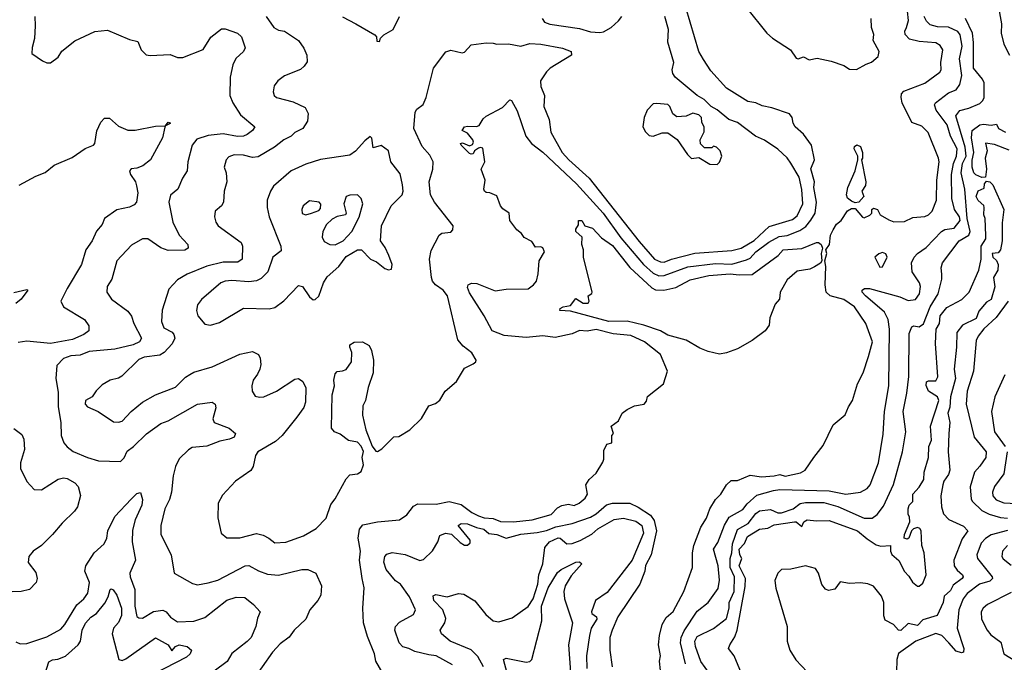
# Model space of a CAD drawing. Extents: x 1839239 to 1929705, y 762242 to 910352.
# Tile 175 of 256: x 1894856 to 1900218, y 822099 to 825598. Entities that reach past the tile are written whole.
import ezdxf

# ---------------------------------------------------------------- set-up
doc = ezdxf.new("R2010")
doc.units = 0

msp = doc.modelspace()

# ---------------------------------------------------------------- linework, layer by layer
at = {"layer": '0CON10XD'}
for points in [[(1897957.5, 823095), (1897995, 823130), (1898031.7, 823188.3), (1898037.5, 823205), (1898037, 823253), (1898053, 823287), (1898080, 823295), (1898080, 823335), (1898090, 823345), (1898077.5, 823385), (1898117.5, 823415), (1898137.5, 823455), (1898164.2, 823475.8), (1898205, 823495.8), (1898256.7, 823505), (1898269.5, 823520.5), (1898275, 823546.7), (1898362.5, 823615), (1898383.3, 823685), (1898346.2, 823775), (1898258.1, 823845), (1898185, 823879.4), (1898087.2, 823887.2), (1897995, 823911.8), (1897947, 823903), (1897904.1, 823905.9), (1897865, 823887.5), (1897772.7, 823867.3), (1897705, 823876.7), (1897615, 823867), (1897495, 823878.7), (1897428.8, 823905), (1897385.9, 823985), (1897305, 824111.2), (1897295, 824140), (1897299.2, 824155), (1897316.6, 824163.4), (1897345, 824161.2), (1897445, 824121.1), (1897505, 824130.9), (1897625, 824132.5), (1897655, 824154.3), (1897670, 824175), (1897680, 824215), (1897684.3, 824285), (1897713.5, 824335), (1897705, 824356.5), (1897695, 824361.9), (1897665, 824360), (1897645, 824391.2), (1897602.7, 824412.7), (1897588.1, 824435), (1897562.7, 824455), (1897525.6, 824505), (1897521.5, 824545), (1897487.9, 824567.9), (1897474.3, 824585), (1897455, 824638.8), (1897415.8, 824655.8), (1897396.7, 824656.7), (1897387.5, 824665), (1897383.3, 824675), (1897391.2, 824725), (1897370, 824785), (1897390, 824825), (1897378.4, 824898.4), (1897365, 824903.1), (1897355, 824898.1), (1897333.3, 824885), (1897325, 824867.5), (1897315, 824866.7), (1897305, 824870), (1897260, 824915), (1897257.5, 824925), (1897267.7, 824927.7), (1897305, 824912), (1897321.3, 824918.7), (1897328.2, 824931.8), (1897324.4, 824945), (1897295, 824980), (1897266.7, 824995), (1897278.8, 825015), (1897295, 825019.4), (1897344, 825016), (1897358.3, 825021.7), (1897380.7, 825059.3), (1897397, 825073), (1897485, 825120), (1897525, 825162.5), (1897535, 825157.5), (1897565, 825102.5), (1897612.9, 824965), (1897643.8, 824923.8), (1897705, 824877.6), (1897888.3, 824705), (1898034.4, 824545), (1898130.7, 824410.7), (1898252.6, 824265), (1898305, 824218.1), (1898335.9, 824204.1), (1898365.2, 824204.8), (1898495, 824252.6), (1898645, 824270.2), (1898735, 824267.7), (1898815, 824290.4), (1898835, 824300.5), (1898865.7, 824335), (1898935, 824387), (1898991.5, 824418.5), (1899035, 824423.2), (1899105, 824450.4), (1899136.9, 824473.1), (1899165, 824506.6), (1899188.1, 824545), (1899196.1, 824605), (1899180, 824685), (1899184.4, 824715), (1899164.4, 824785.6), (1899184, 824836), (1899168.5, 824915), (1899124.3, 824975), (1899079.4, 825015), (1899067.8, 825035), (1899063.3, 825065), (1899047.8, 825085), (1898951.3, 825118.7), (1898899.7, 825129.7), (1898865, 825145.8), (1898822.2, 825152.2), (1898705, 825225.8), (1898620.5, 825320.5), (1898580.8, 825380.8), (1898553.8, 825425), (1898484.3, 825665)], [(1898815, 825662.5), (1898925.6, 825525), (1898955, 825497.8), (1899054.6, 825434.6), (1899085, 825388.6), (1899095, 825384.6), (1899125, 825395.6), (1899155, 825378.9), (1899198.3, 825388.3), (1899275, 825372), (1899345, 825348), (1899375, 825328.8), (1899413.6, 825326.4), (1899465, 825356.7), (1899495, 825366.7), (1899531.7, 825398.3), (1899535.8, 825425), (1899504.3, 825485), (1899508.3, 825518.3), (1899494.5, 825555), (1899492.7, 825605)], [(1899181.2, 823215), (1899230.9, 823279.1), (1899286.8, 823393.2), (1899352.3, 823447.7), (1899368.8, 823491.2), (1899392, 823525), (1899419.4, 823615), (1899448.6, 823675), (1899479.2, 823765), (1899499.4, 823845), (1899464.5, 823945), (1899402.7, 824035), (1899344.4, 824075), (1899270, 824095), (1899248.5, 824115), (1899241.8, 824155), (1899246, 824254), (1899241.2, 824285), (1899251.2, 824325), (1899246.7, 824345), (1899266.9, 824375), (1899271.4, 824425), (1899285.4, 824454.6), (1899304.2, 824485), (1899330, 824505), (1899365, 824557.5), (1899385, 824569.5), (1899405, 824570.8), (1899445, 824523.3), (1899455, 824520), (1899485, 824533.3), (1899497.5, 824545), (1899497.5, 824565), (1899505, 824572.5), (1899526.7, 824565), (1899542.5, 824535), (1899588.3, 824508.3), (1899617, 824497), (1899675, 824498.8), (1899719.5, 824520.5), (1899785, 824527.1), (1899805, 824535.6), (1899825, 824555.6), (1899849.1, 824615), (1899850, 824725), (1899862.9, 824825), (1899859.1, 824845), (1899803.8, 824983.8), (1899769, 825019), (1899715, 825038.8), (1899662.5, 825145), (1899655.5, 825175), (1899658.9, 825195), (1899670.6, 825209.4), (1899785, 825251.8), (1899867.5, 825312.5), (1899874.1, 825325), (1899873.1, 825365), (1899882.5, 825435), (1899868.6, 825458.6), (1899845, 825472.5), (1899755, 825478.8), (1899702.4, 825492.4), (1899677.4, 825517.4), (1899676.2, 825535), (1899684.6, 825555), (1899695.9, 825594.1), (1899690.3, 825645)], [(1900188, 825655), (1900202.3, 825575), (1900201, 825525), (1900215.5, 825465), (1900246, 825405)], [(1894938.8, 825615), (1894941.2, 825565), (1894937.5, 825495), (1894923.6, 825446.4), (1894922.5, 825415), (1894980, 825375), (1895005, 825362.5), (1895025, 825362.5), (1895066.2, 825395), (1895085, 825426.2), (1895156.1, 825483.9), (1895265, 825533.8), (1895335, 825542), (1895455, 825490), (1895498.8, 825478.8), (1895517.5, 825435), (1895545, 825407.5), (1895566.7, 825403.3), (1895675, 825408.8), (1895715, 825393.3), (1895745, 825392), (1895855, 825436.2), (1895897.6, 825502.4), (1895955, 825548), (1895975, 825548.6), (1896043.3, 825525), (1896064.2, 825505), (1896084.3, 825445), (1896074.2, 825425), (1896033.1, 825386.9), (1896017.6, 825352.4), (1896002.1, 825285), (1896000.8, 825185), (1896017.3, 825145), (1896059.6, 825079.6), (1896137.1, 825015), (1896125, 824995.5), (1896095, 824973.3), (1896075.2, 824964.8), (1896042.9, 824962.9), (1895965, 824977.5), (1895882.3, 824967.7), (1895821.8, 824948.2), (1895794.7, 824915.3), (1895771.8, 824825), (1895767.9, 824775), (1895742.2, 824735), (1895718.1, 824675), (1895677.3, 824642.7), (1895667.9, 824605), (1895690, 824495), (1895724.5, 824425), (1895772.5, 824375), (1895774, 824355), (1895755, 824343.6), (1895665, 824341.8), (1895625, 824356.6), (1895555, 824404.2), (1895525, 824405.6), (1895465, 824370), (1895385.7, 824285), (1895358.5, 824185), (1895332.9, 824145), (1895330.6, 824115), (1895356.8, 824076.8), (1895445, 824011.4), (1895465.7, 823984.3), (1895478.7, 823945), (1895520.5, 823865), (1895508.6, 823845), (1895475, 823827.6), (1895375, 823804.7), (1895235, 823791.7), (1895185, 823771.6), (1895135, 823767.9), (1895095, 823752.7), (1895059.4, 823715), (1895052.9, 823645), (1895065, 823570), (1895065, 823490), (1895080, 823405), (1895082.7, 823335), (1895096.5, 823295), (1895115, 823271.9), (1895147.9, 823247.9), (1895225, 823213.6), (1895285, 823195.5), (1895405, 823193.1), (1895425, 823211.9), (1895441.1, 823248.9), (1895475.9, 823274.1), (1895546.8, 823343.2), (1895625, 823400.4), (1895665, 823414.6), (1895825, 823505.4), (1895905, 823515.8), (1895920, 823505), (1895924.3, 823485), (1895907.3, 823425), (1895915, 823405.7), (1895996.2, 823375), (1896032, 823345), (1896023.8, 823325), (1895998.8, 823315), (1895946.7, 823303.3), (1895875, 823277.1), (1895795, 823268.9), (1895775, 823256.5), (1895725, 823206.4), (1895704.2, 823165), (1895691.5, 823115), (1895683.7, 823026.3), (1895671.9, 822985), (1895647.1, 822935), (1895624.2, 822844.2), (1895624.3, 822795), (1895682, 822685), (1895697.5, 822585), (1895797.6, 822527.6), (1895825, 822521.9), (1895882.5, 822532.5), (1895935, 822547.1), (1896085, 822624.6), (1896105, 822627.1), (1896157.5, 822597.5), (1896205, 822579.6), (1896265, 822573.8), (1896392.5, 822605), (1896425, 822604.2), (1896468.8, 822585), (1896500, 822515), (1896496.2, 822465), (1896480, 822435), (1896436.7, 822385), (1896414.4, 822335), (1896351.9, 822275), (1896324.6, 822235.4), (1896275, 822199.4), (1896233.3, 822155), (1896120, 821995)], [(1895618.7, 823771.3), (1895535, 823761.4), (1895505, 823748.5), (1895412.6, 823657.4), (1895393.8, 823646.2), (1895348.8, 823635), (1895305, 823610), (1895272.2, 823577.8), (1895251.4, 823545), (1895215.6, 823525), (1895212.9, 823505), (1895225, 823490.5), (1895283.3, 823465), (1895367.9, 823407.9), (1895395, 823406.7), (1895415, 823413.1), (1895463.3, 823465), (1895524.4, 823515), (1895595, 823555.4), (1895705, 823597.7), (1895758.7, 823651.3), (1895782.9, 823667.1), (1895805, 823678.9), (1895905, 823708.1), (1896055, 823776.5), (1896125, 823791.9), (1896157.1, 823775), (1896166.7, 823755), (1896168.7, 823721.3), (1896164.4, 823695.6), (1896151.3, 823668.7), (1896128.6, 823635), (1896120, 823605), (1896122, 823575), (1896138.8, 823548.8), (1896162.1, 823542.1), (1896185, 823545.7), (1896255, 823575.7), (1896355, 823641.2), (1896375, 823643.8), (1896398.3, 823628.3), (1896414.6, 823594.6), (1896413.4, 823516.6), (1896402.8, 823487.2), (1896366, 823434), (1896285, 823334.3), (1896248.9, 823301.1), (1896152.5, 823245), (1896140.8, 823225), (1896127.5, 823165), (1896115.5, 823144.5), (1896032, 823085), (1895960.9, 823009.1), (1895938, 822965), (1895935.8, 822885.8), (1895953.2, 822803.2), (1895985, 822777.5), (1896055, 822777.8), (1896145, 822800), (1896182.1, 822792.1), (1896212.5, 822775), (1896245, 822750.6), (1896305, 822754.4), (1896401.7, 822788.3), (1896471.4, 822828.6), (1896526, 822884), (1896551.1, 822958.9), (1896575, 822990), (1896635, 823099.2), (1896655, 823120), (1896695, 823125.7), (1896715, 823137.5), (1896727.7, 823175), (1896721.9, 823215), (1896727.7, 823247.7), (1896716.4, 823276.4), (1896695, 823298.3), (1896647.4, 823307.4), (1896602.2, 823342.2), (1896570.4, 823355), (1896554.8, 823375), (1896558.8, 823555), (1896570.6, 823605), (1896567.1, 823635), (1896575, 823670), (1896585, 823683.3), (1896615, 823685.7), (1896635, 823694.3), (1896662.5, 823735), (1896665.7, 823785.7), (1896653.8, 823815), (1896655, 823827.5), (1896677, 823843), (1896724, 823844), (1896760, 823825), (1896772, 823798), (1896782.5, 823745), (1896781.9, 823675), (1896754, 823595), (1896740, 823525), (1896724.1, 823495), (1896722.4, 823445), (1896740.9, 823365), (1896775, 823276), (1896795, 823248.8), (1896805, 823246.7), (1896828.8, 823261.2), (1896893, 823327), (1896921.7, 823328.3), (1896980, 823365), (1897045, 823427.5), (1897085, 823496.7), (1897120.7, 823509.3), (1897145, 823527.5), (1897172.5, 823575), (1897235, 823627.5), (1897278.3, 823701.7), (1897326.1, 823723.9), (1897340, 823735), (1897342.5, 823745), (1897318.1, 823785), (1897271.4, 823821.4), (1897242.5, 823855), (1897185.6, 824095), (1897161.9, 824125), (1897120, 824155), (1897104, 824175), (1897099.2, 824195), (1897088.8, 824295), (1897097.7, 824342.3), (1897140, 824425), (1897154.3, 824435.7), (1897205, 824441.2), (1897215.8, 824454.2), (1897216, 824475), (1897114.3, 824604.3), (1897092.7, 824645), (1897085.9, 824715), (1897105.8, 824785), (1897107.5, 824825), (1897089.8, 824859.8), (1897047.4, 824907.4), (1897002.7, 825005), (1897010.4, 825095), (1897019.3, 825110.7), (1897052.6, 825137.4), (1897070, 825175), (1897109.2, 825335), (1897177.6, 825422.4), (1897205, 825432.5), (1897265, 825417.5), (1897277.8, 825422.2), (1897315, 825461.4), (1897397.1, 825472.9), (1897435, 825470.3), (1897455, 825464.7), (1897517.4, 825467.4), (1897585, 825454.1), (1897635, 825468.6), (1897695, 825464.7), (1897812.4, 825442.4), (1897860, 825425), (1897860.8, 825405), (1897744.5, 825335), (1897724.6, 825315), (1897692.5, 825265), (1897694.3, 825234.3), (1897713.3, 825185), (1897710, 825125), (1897740, 825055), (1897748, 824985), (1897811.1, 824875), (1897846, 824835), (1897957.6, 824735), (1898230.5, 824390.5), (1898312.5, 824295), (1898345, 824279.4), (1898365, 824278.1), (1898405, 824293.9), (1898533.6, 824326.4), (1898735, 824341.7), (1898785.6, 824355), (1898855, 824396.7), (1898938.1, 824471.9), (1899065, 824510.3), (1899090.4, 824529.6), (1899121.2, 824595), (1899115.5, 824674.5), (1899100.2, 824740.2), (1899056.3, 824816.3), (1899035, 824845.7), (1898985, 824892.5), (1898912.2, 824942.2), (1898862.9, 824965), (1898765, 825039.3), (1898717.8, 825055), (1898655, 825107.7), (1898621.1, 825125), (1898584.5, 825164.5), (1898545, 825185.7), (1898426.5, 825285), (1898412.5, 825305), (1898410, 825325), (1898418, 825365), (1898385.5, 825475.5), (1898388.5, 825545), (1898370, 825615)], [(1896198.2, 825615), (1896240.6, 825555), (1896265, 825541.8), (1896297.5, 825535), (1896375, 825484.2), (1896403.4, 825443.4), (1896420.8, 825405), (1896421.2, 825368.8), (1896405.4, 825344.6), (1896385, 825326.9), (1896298.3, 825291.7), (1896261.2, 825265), (1896242.4, 825237.6), (1896237.1, 825205), (1896242, 825185), (1896254.5, 825174.5), (1896345, 825150.6), (1896410.2, 825120.2), (1896427.4, 825087.4), (1896423.6, 825045), (1896398.6, 825005), (1896355, 824984.4), (1896335, 824964.6), (1896295, 824943.6), (1896243.1, 824905), (1896155, 824850.9), (1896125, 824847.5), (1896075, 824861.5), (1896025, 824863.1), (1895995, 824851.4), (1895980, 824835), (1895970.6, 824795), (1895980, 824765), (1895984.3, 824715), (1895970, 824665), (1895965.7, 824605), (1895955.8, 824585), (1895921.2, 824555), (1895917.5, 824525), (1895924, 824495), (1895937.5, 824475), (1896062.9, 824385), (1896070.5, 824365), (1896068.2, 824295), (1896045, 824277.7), (1895965, 824278), (1895875, 824255.8), (1895767.9, 824212.1), (1895715, 824182.7), (1895668.5, 824131.5), (1895632.4, 824017.6), (1895629.4, 823955), (1895641.1, 823921.1), (1895686.6, 823896.6), (1895696.1, 823885), (1895700.4, 823865), (1895686.9, 823833.1), (1895643.6, 823786.4), (1895618.7, 823771.3)], [(1896614.3, 825614.3), (1896687.5, 825575), (1896790, 825515), (1896800, 825505), (1896801.7, 825481.7), (1896815, 825480)], [(1896815, 825480), (1896821.7, 825498.3), (1896840, 825515), (1896890, 825545), (1896923.9, 825616.1)], [(1897701.4, 825605), (1897714.2, 825585), (1897743.9, 825573.9), (1897905, 825549.5), (1897965, 825532.2), (1898015, 825527.8)], [(1898015, 825527.8), (1898035, 825532.1), (1898077.1, 825555), (1898117.6, 825592.4), (1898135.6, 825615)], [(1898481.8, 822091.8), (1898454.8, 822205), (1898458.8, 822235), (1898475, 822270), (1898545, 822378.1), (1898605.5, 822424.5), (1898659.1, 822500.8), (1898666.3, 822546.3), (1898660, 822625), (1898634.2, 822715), (1898658.8, 822751.2), (1898694, 822846), (1898720.6, 822889.4), (1898795, 822931.4), (1898817.1, 822962.9), (1898870, 823010), (1898962, 823035), (1898995, 823039.8), (1899265, 823032.5), (1899355, 823015.3), (1899435, 823025.3), (1899471.5, 823045), (1899487.8, 823065), (1899533.2, 823185), (1899558.5, 823341.5), (1899566.2, 823465), (1899589.8, 823605), (1899592.9, 823912.9), (1899585, 823966.2), (1899564.7, 824005), (1899461.5, 824095), (1899444.5, 824115), (1899443.1, 824125), (1899456.7, 824135), (1899483.3, 824135), (1899649.3, 824089.3), (1899695, 824069.2), (1899734.5, 824075.5), (1899756, 824105), (1899761.8, 824145), (1899755.5, 824165), (1899716.2, 824225), (1899713.2, 824275), (1899727.1, 824305), (1899744.7, 824325), (1899791.6, 824358.4), (1899875.4, 824445), (1899895, 824456.1), (1899945, 824463.5), (1899977.3, 824505), (1899974.1, 824525), (1899946, 824565), (1899932.6, 824625), (1899931.2, 824755), (1899940.6, 824815), (1899958.3, 824855), (1899960.4, 824895), (1899925.2, 824965), (1899906, 825025), (1899847.2, 825105), (1899837.9, 825135), (1899843.9, 825146.1), (1899915, 825199.2), (1899955, 825216.8), (1899976.2, 825245), (1899985.9, 825295), (1899973.3, 825385), (1899988.5, 825455), (1899977.7, 825515), (1899965, 825534.7), (1899915, 825557.9), (1899855, 825559.8), (1899815, 825570.7), (1899795, 825590), (1899782.3, 825615)], [(1898636.4, 822005), (1898565, 822104.6), (1898536, 822185), (1898532.9, 822215), (1898545, 822240), (1898635, 822283.9), (1898705, 822337.1), (1898719.3, 822395), (1898719.8, 822425), (1898747, 822485), (1898749.5, 822565), (1898725.4, 822615), (1898725.6, 822665), (1898735, 822696), (1898738.4, 822745), (1898765, 822822.3), (1898824, 822856), (1898865, 822910), (1898885, 822923.9), (1898945, 822930.9), (1898985, 822912.4), (1899005, 822913.7), (1899069.1, 822935), (1899106.1, 822963.9), (1899135, 822969.2), (1899235, 822969.1), (1899311.7, 822948.3), (1899455, 822884.3), (1899498, 822885), (1899525.3, 822904.7), (1899560.2, 822949.7), (1899615, 823067.1), (1899663.9, 823245), (1899682.3, 823355), (1899667, 823465), (1899687.5, 823565), (1899697.7, 823655), (1899700.1, 823889.9), (1899715, 823925.8), (1899725, 823931.4), (1899755, 823925.3), (1899778.2, 823941.8), (1899814.6, 824035), (1899858.5, 824105), (1899877.8, 824185), (1899878.1, 824211.9), (1899873.3, 824246.7), (1899881.8, 824275), (1899971.4, 824395), (1900024.3, 824425), (1900032.3, 824445), (1900015.3, 824515), (1900003.6, 824675), (1899983.1, 824765), (1899989.6, 824815), (1900010.3, 824855), (1900005.1, 824904.9), (1899953.8, 825075), (1899976.2, 825103.8), (1900025, 825115.9), (1900085, 825142.3), (1900101.7, 825158.3), (1900108.6, 825175), (1900108.2, 825255), (1900098.9, 825275), (1900050.5, 825335), (1900050, 825475), (1900044.2, 825525), (1900006.9, 825605)], [(1898655, 824810), (1898667, 824823), (1898680, 824855), (1898670, 824885), (1898650, 824905), (1898635, 824910), (1898625, 824900), (1898585, 824900), (1898563, 824923), (1898562.5, 824945), (1898583, 824987), (1898583, 825013), (1898570.7, 825040.7), (1898569.2, 825065), (1898555, 825080), (1898521.2, 825088.8), (1898486.4, 825073.6), (1898435, 825070), (1898412.5, 825085), (1898397.5, 825125), (1898386.1, 825136.1), (1898325, 825142.5), (1898305, 825140), (1898273.6, 825106.4), (1898256.7, 825065), (1898250, 825015), (1898265, 824987.5), (1898285, 824967.5), (1898305, 824963.3), (1898355, 824982.5), (1898385, 824982.5), (1898435.9, 824945.9), (1898492.5, 824865), (1898515, 824842.5), (1898555, 824847.5), (1898615, 824812.5), (1898655, 824810)], [(1894853.4, 824696.6), (1894945, 824746.7), (1894995, 824766.7), (1895045, 824805.8), (1895142.7, 824847.3), (1895212.2, 824897.8), (1895257.5, 824915), (1895266, 824924), (1895277, 824993), (1895298.8, 825041.2), (1895317.3, 825062.7), (1895345, 825062.5), (1895395, 825018), (1895445, 824996.9), (1895485, 824997.1), (1895595, 825018.6), (1895650, 825020), (1895665, 825040), (1895675, 825037.5), (1895675, 825032.5), (1895650, 825020), (1895647.5, 825012.5), (1895634, 824955), (1895568.6, 824835), (1895526.7, 824803.3), (1895495, 824790.6), (1895463.1, 824786.9), (1895454.2, 824775.8), (1895460, 824755), (1895487.5, 824715), (1895493, 824693), (1895499.4, 824655), (1895492, 824605), (1895480.3, 824589.7), (1895455, 824576.9), (1895385, 824563.6), (1895317.3, 824515), (1895306.2, 824483.8), (1895274, 824446), (1895251.6, 824395), (1895217.3, 824345), (1895193.4, 824265), (1895114.7, 824135), (1895080.6, 824065), (1895095.8, 824035), (1895210, 823965), (1895232.1, 823932.1), (1895232.5, 823905), (1895205, 823883.5), (1895143.6, 823856.4), (1895025, 823835.3), (1894895, 823848.8), (1894848.9, 823841.1)], [(1900095, 824738.8), (1900062.7, 824752.7), (1900052.3, 824765), (1900043.1, 824795), (1900042.9, 824832.9), (1900052.9, 824875), (1900038.8, 824955), (1900043.1, 824995), (1900085, 825026.2), (1900105, 825029.6), (1900146, 825024), (1900175, 825030), (1900186.7, 825005), (1900225, 824986.2)], [(1895895, 823934.3), (1895945, 823950), (1896075, 824027.1), (1896214.2, 824024.2), (1896245, 824032), (1896295, 824066.7), (1896375, 824151.2), (1896395.6, 824145.6), (1896435, 824088.8), (1896455, 824073.8), (1896465, 824074), (1896485, 824093.3), (1896511.5, 824165), (1896531.4, 824198.6), (1896593.8, 824255), (1896635, 824308.7), (1896695, 824345.9), (1896718.4, 824345), (1896767.1, 824295), (1896799, 824279), (1896845, 824242.9), (1896865, 824235.6), (1896880.3, 824239.7), (1896883.8, 824265), (1896866.3, 824315), (1896847.3, 824357.3), (1896821.4, 824395), (1896826.9, 824475), (1896880, 824585), (1896939.4, 824645), (1896944.4, 824665), (1896940.8, 824699.2), (1896928.7, 824758.7), (1896878.1, 824825), (1896864.2, 824885), (1896825, 824913.1), (1896781.2, 824901.2), (1896773.6, 824953.6), (1896765, 824962.5), (1896735, 824939.4), (1896685, 824881.6), (1896655, 824860.5), (1896495, 824837.5), (1896415, 824811.5), (1896335, 824775.6), (1896238.9, 824691.1), (1896221.9, 824665), (1896204.5, 824615), (1896204.6, 824575), (1896215.2, 824525.2), (1896278.9, 824365), (1896280, 824340), (1896234.5, 824305.5), (1896207.5, 824225), (1896171.1, 824188.9), (1896145, 824176.7), (1896105, 824170.5), (1896012.4, 824177.6), (1895974.6, 824175.4), (1895952, 824165), (1895846, 824075), (1895824.4, 824045), (1895818.6, 824015), (1895826, 823985), (1895865, 823941.2), (1895895, 823934.3)], [(1899405, 824600.8), (1899385, 824610), (1899365, 824625.8), (1899358.8, 824645), (1899365.5, 824685), (1899406.2, 824775), (1899420, 824835), (1899420, 824855), (1899400, 824895), (1899401.7, 824908.3), (1899415, 824917.5), (1899435, 824907.5), (1899446.2, 824875), (1899446.1, 824843.9), (1899440, 824835), (1899464, 824715), (1899462, 824695), (1899442.5, 824665), (1899453.8, 824635), (1899425, 824604.3), (1899405, 824600.8)], [(1900245, 824888.4), (1900165, 824919.4), (1900115, 824926.2), (1900124.4, 824885), (1900114, 824845), (1900121.5, 824785), (1900115, 824740), (1900095, 824738.8)], [(1898804.3, 821995), (1898746.7, 822135), (1898716.7, 822175), (1898722.7, 822195), (1898751.3, 822238.7), (1898763.5, 822275), (1898807.7, 822512.3), (1898808.4, 822555), (1898774.1, 822625), (1898789.6, 822665), (1898778.3, 822685), (1898775.1, 822715), (1898803.1, 822746.9), (1898820.2, 822785), (1898885, 822824.7), (1898930.4, 822829.6), (1898965, 822847.3), (1899075, 822864.1), (1899085, 822863.6), (1899115, 822839.2), (1899126.7, 822865), (1899145, 822875.1), (1899195, 822869.7), (1899265, 822872.1), (1899419.4, 822815), (1899470.9, 822770.8), (1899519.7, 822739.7), (1899545, 822732.1), (1899597.5, 822735), (1899598, 822705), (1899605.7, 822685.7), (1899644.5, 822654.5), (1899674.3, 822594.3), (1899698.3, 822568.3), (1899717.5, 822535), (1899745, 822513.3), (1899755, 822513.3), (1899775, 822530), (1899792.5, 822575), (1899781.5, 822695), (1899768.8, 822735), (1899765.6, 822815.6), (1899757.7, 822827.7), (1899745, 822833.3), (1899723.8, 822826.2), (1899712.5, 822815), (1899697.5, 822775), (1899689.3, 822770.7), (1899672.5, 822775), (1899673.8, 822795), (1899703.3, 822865), (1899701.7, 822891.7), (1899694, 822905), (1899694.3, 822935), (1899700, 822955), (1899720, 822975), (1899720, 823015), (1899755, 823052.5), (1899780, 823095), (1899781.2, 823135), (1899805.7, 823215), (1899806.2, 823275), (1899821.7, 823308.3), (1899815.6, 823384.4), (1899861.9, 823525), (1899854.2, 823545), (1899805.4, 823575), (1899793.2, 823606.8), (1899795, 823626), (1899805, 823631.4), (1899845, 823631.4), (1899855.4, 823654.6), (1899843.4, 823835), (1899846.7, 823913.3), (1899864.4, 823945), (1899868.5, 823985), (1899905, 824031.2), (1899986.1, 824073.9), (1900026.1, 824113.9), (1900080, 824235), (1900091.4, 824295), (1900091.2, 824365), (1900117.5, 824405), (1900117, 824423), (1900113.3, 824515), (1900106.7, 824535), (1900108.8, 824575), (1900105.8, 824585.8), (1900075, 824614.3), (1900065.5, 824635), (1900075, 824666.7), (1900108.3, 824681.7), (1900110, 824705), (1900121.7, 824718.3), (1900140, 824715), (1900155, 824700), (1900216, 824565), (1900206.9, 824493.1), (1900206.5, 824395), (1900197, 824345), (1900185, 824329.4), (1900151.2, 824325), (1900155.8, 824305.8), (1900175, 824288), (1900184.3, 824265), (1900182.5, 824235), (1900159.1, 824195), (1900166.7, 824143.3), (1900147.1, 824075), (1900120.5, 824059.5), (1900079.2, 824010.8), (1900065, 823971.8), (1899991.2, 823935), (1899960, 823895), (1899958.1, 823815), (1899944.4, 823695), (1899952.7, 823645), (1899925.4, 823545), (1899921.5, 823488.5), (1899910.9, 823455), (1899921.2, 823405), (1899916, 823346), (1899911.4, 823245), (1899922.2, 823145), (1899915, 823121.2), (1899889.2, 823085), (1899882.5, 823065), (1899871.9, 823005), (1899876.2, 822945), (1899887.7, 822907.7), (1899916.1, 822876.1), (1899995, 822840.8), (1900019.2, 822815), (1899989.2, 822770.8), (1899942.5, 822655), (1899944.6, 822624.6), (1899960.5, 822600.5), (1899990, 822575), (1899993.1, 822565), (1899987.8, 822555), (1899939.9, 822520.1), (1899925, 822490), (1899891.2, 822458.8), (1899885.5, 822425), (1899852.5, 822355), (1899775, 822331.1), (1899745, 822300.4), (1899695, 822311.5), (1899655, 822272.8), (1899641.4, 822275), (1899614.2, 822305), (1899569.2, 822329.2), (1899561.6, 822351.6), (1899561.3, 822425), (1899549.7, 822459.7), (1899505, 822514.4), (1899475, 822527.1), (1899435, 822532.9), (1899375, 822528.8), (1899325, 822537.5), (1899295, 822497.5), (1899260.7, 822490.7), (1899245, 822497.5), (1899225, 822522.5), (1899205.8, 822585), (1899189.8, 822609.8), (1899135, 822624), (1899055, 822606.5), (1899005, 822603.8), (1898985.4, 822585), (1898967.9, 822545), (1898973.1, 822503.1), (1899035.6, 822295), (1899035.5, 822215), (1899049.4, 822165), (1899083.1, 822113.1), (1899145, 822048)], [(1896575, 824372.7), (1896618.5, 824395), (1896664.5, 824445), (1896705, 824523.3), (1896724.5, 824595), (1896715.5, 824625.5), (1896695, 824644.2), (1896655, 824642.5), (1896634.5, 824635.5), (1896621.1, 824595), (1896634, 824545), (1896630, 824535), (1896585, 824526.5), (1896557.6, 824512.4), (1896527.6, 824482.4), (1896506.6, 824445), (1896502.9, 824415), (1896515, 824390), (1896545, 824374.4), (1896575, 824372.7)], [(1896415, 824536.2), (1896445, 824544), (1896485, 824560), (1896495, 824570), (1896496.1, 824593.9), (1896486.7, 824605), (1896435, 824612.5), (1896400, 824585), (1896392.5, 824565), (1896395, 824543.3), (1896415, 824536.2)], [(1898667.4, 823777.4), (1898605, 823792.4), (1898560.5, 823810.5), (1898485, 823853.9), (1898385, 823880.5), (1898345, 823903.3), (1898255, 823935.5), (1898165, 823956.8), (1898063.8, 823955), (1897855, 824011.2), (1897797.5, 824015), (1897800, 824025), (1897815, 824035.6), (1897855, 824042.5), (1897885, 824079.4), (1897924.4, 824054.4), (1897951.1, 824055), (1897958.2, 824065), (1897951.4, 824095), (1897972.7, 824107.3), (1897974.4, 824115), (1897926.9, 824305), (1897926.9, 824345), (1897917.8, 824375), (1897919.2, 824415), (1897884.2, 824445), (1897885, 824457.5), (1897899.3, 824480.7), (1897900, 824505), (1897917.5, 824505), (1897933.3, 824475), (1897975, 824463.5), (1898025, 824410), (1898085, 824369.2), (1898179.4, 824249.4), (1898298.4, 824138.4), (1898318.3, 824128.3), (1898363.9, 824126.2), (1898429.3, 824140.7), (1898508.1, 824181.9), (1898608.8, 824205), (1898725, 824215.2), (1898775, 824208.4), (1898845, 824211.5), (1898985.7, 824315), (1899013.8, 824345), (1899115, 824353.1), (1899195.7, 824385.7), (1899205.7, 824385.7), (1899220, 824375), (1899227.5, 824355), (1899221.2, 824325), (1899224.1, 824285.9), (1899217, 824273), (1899185, 824252.2), (1899159.4, 824240.6), (1899090.3, 824229.7), (1899035, 824182.5), (1898997.5, 824115), (1898994.2, 824075.8), (1898970.5, 824049.5), (1898942, 823975), (1898937.5, 823935), (1898915.5, 823905), (1898845, 823851.7), (1898765, 823806.7), (1898705, 823784.3), (1898667.4, 823777.4)], [(1899540.7, 824250.7), (1899555, 824252.5), (1899580, 824305), (1899573, 824323), (1899555, 824330), (1899535, 824323.3), (1899512.5, 824305), (1899540.7, 824250.7)], [(1894825, 824113.8), (1894895, 824130), (1894900, 824125), (1894865, 824077.5), (1894835, 824053.3)], [(1900238.4, 824065), (1900173.9, 823976.1), (1900107, 823915), (1900075.3, 823875), (1900065, 823852), (1900050.7, 823685), (1900015.4, 823575.4), (1900011, 823505), (1900053.9, 823325), (1900119.2, 823245), (1900117.7, 823215), (1900085, 823167.9), (1900056.1, 823133.9), (1900032.4, 823055), (1900038, 822988), (1900045.4, 822975), (1900095, 822925.3), (1900135, 822905.6), (1900197.2, 822887.2), (1900235.5, 822884.5)], [(1900220.9, 823665), (1900167.3, 823545), (1900148.8, 823465), (1900165.3, 823355), (1900223.5, 823275)], [(1894825, 823373.1), (1894868.9, 823338.9), (1894879.5, 823315), (1894882.4, 823257.6), (1894861.4, 823185), (1894860.8, 823155), (1894895, 823084), (1894935, 823040.8), (1894975, 823038.6), (1895065, 823096.9), (1895095, 823104.5), (1895115, 823100), (1895156.6, 823076.6), (1895175, 823056), (1895187.9, 823007.9), (1895170.9, 822945), (1895155, 822921.4), (1895087, 822857), (1895035.6, 822794.4), (1894975, 822735.5), (1894928.9, 822705), (1894905.6, 822675), (1894902.2, 822642.2), (1894945, 822588.8), (1894951.5, 822555), (1894945.3, 822534.7), (1894909.2, 822495), (1894864.6, 822484.6), (1894815, 822483.1)], [(1900234.1, 823245), (1900215.4, 823125), (1900164, 823056), (1900154.6, 823025), (1900155.5, 823005), (1900174.3, 822984.3), (1900215, 822967.8), (1900285, 822964.7)], [(1898346.1, 822053.9), (1898340.9, 822105), (1898345.2, 822135), (1898335.8, 822195), (1898339.5, 822245), (1898355.2, 822305), (1898376.2, 822343.8), (1898415, 822375.9), (1898472.4, 822485), (1898519.8, 822615), (1898519.4, 822695), (1898527, 822735), (1898565, 822835.4), (1898596.1, 822885), (1898615.2, 822935), (1898645, 822985.6), (1898675, 823015.6), (1898705, 823065.6), (1898731.5, 823088.5), (1898765, 823089), (1898835, 823118.3), (1898895, 823108.9), (1898965, 823113.8), (1898995, 823122.1), (1899025, 823113.5), (1899108.9, 823131.1), (1899134, 823145), (1899181.2, 823215)], [(1896836.1, 822036.1), (1896795.7, 822105), (1896789.2, 822145), (1896750.2, 822240.2), (1896729.2, 822315), (1896724.4, 822395), (1896732.5, 822505), (1896720.9, 822555), (1896706.5, 822655), (1896711.5, 822705), (1896699.3, 822775), (1896706.5, 822825), (1896725, 822847.7), (1896805, 822863.8), (1896925, 822874.3), (1896965, 822902.5), (1897000.8, 822949.2), (1897025, 822962.9), (1897125, 822960.7), (1897195, 822975.3), (1897259.5, 822959.5), (1897317.8, 822915), (1897355, 822896), (1897385, 822886.4), (1897435, 822881.6), (1897475, 822865.4), (1897545, 822863.6), (1897646.7, 822875), (1897751.2, 822905), (1897785, 822940), (1897807.7, 822952.3), (1897845, 822960), (1897875, 822953.8), (1897902.5, 822965), (1897935, 822993.3), (1897948.8, 823015), (1897940, 823065), (1897957.5, 823095)], [(1894835, 822210), (1894859.5, 822199.5), (1894895, 822202.2), (1895005, 822238.9), (1895080.5, 822279.5), (1895102.7, 822305), (1895168, 822412), (1895205, 822445.6), (1895226.8, 822475), (1895236.6, 822533.4), (1895211.2, 822595), (1895216.1, 822625), (1895262.2, 822695), (1895316.2, 822745), (1895330.7, 822775), (1895335.9, 822815), (1895375, 822893.3), (1895462.7, 822987.3), (1895495, 823018.8), (1895515, 823023.3), (1895525.3, 822985.3), (1895521.1, 822955), (1895485.3, 822875), (1895470.5, 822819.5), (1895468.1, 822755), (1895486.5, 822655), (1895455.4, 822585), (1895457.3, 822565), (1895484.1, 822495), (1895483.8, 822405), (1895495, 822348.8), (1895505, 822340.8), (1895525, 822340.6), (1895585, 822376.9), (1895635, 822382.5), (1895654, 822374), (1895678.2, 822345), (1895715, 822320.4), (1895805, 822322.5), (1895865, 822344.1), (1895985, 822437.7), (1896035, 822454.5), (1896082, 822452), (1896129.4, 822415), (1896166.7, 822375), (1896151.1, 822338.9), (1896142.5, 822295), (1896116.3, 822233.7), (1896095, 822211.8), (1896012, 822148), (1895985.8, 822104.2), (1895915, 822051.8)], [(1897212.9, 822085), (1897125, 822133.8), (1897085, 822140.4), (1897008.2, 822158.2), (1896975, 822175.3), (1896942.8, 822182.8), (1896922.3, 822205), (1896898.5, 822275), (1896902.2, 822295), (1896925, 822318.1), (1897000.7, 822359.3), (1897011.5, 822385), (1896978.8, 822455), (1896929.2, 822525), (1896903.6, 822543.6), (1896851.1, 822605), (1896839.6, 822645), (1896845.4, 822674.6), (1896855, 822687.5), (1896885, 822696.4), (1896956, 822686), (1897034.5, 822654.5), (1897055, 822660), (1897104.5, 822705.5), (1897133.6, 822755), (1897145, 822790), (1897175, 822802.5), (1897207, 822797), (1897255, 822751.4), (1897277.7, 822737.7), (1897295, 822738), (1897310, 822750), (1897310, 822765), (1897243.3, 822845), (1897260, 822855), (1897295, 822853.6), (1897343.3, 822833.3), (1897383.1, 822825), (1897410.4, 822800.4), (1897455, 822795.2), (1897505, 822775.2), (1897585, 822797.8), (1897675, 822805.5), (1897725, 822816.9), (1897775, 822837.6), (1897865, 822854.5), (1897965, 822889.8), (1897995, 822907), (1898052.6, 822957.4), (1898085, 822966.4), (1898178.8, 822965), (1898224.1, 822944.1), (1898291.4, 822901.4), (1898311.7, 822871.7), (1898324.4, 822815), (1898294.8, 822685.2), (1898265, 822626.2), (1898260.5, 822595), (1898233.2, 822525), (1898113.3, 822346.7), (1898083, 822275), (1898070.4, 822235), (1898070.8, 822165), (1898082.4, 822075)], [(1897382.2, 822075), (1897351.8, 822131.8), (1897315, 822167.1), (1897200, 822215), (1897154, 822255), (1897146, 822275), (1897171.4, 822315), (1897177.1, 822337.1), (1897160.8, 822385), (1897111.5, 822435), (1897108, 822462), (1897121.7, 822468.3), (1897185, 822455.8), (1897245, 822474.3), (1897275, 822470), (1897335, 822433.3), (1897395, 822359.4), (1897435, 822324.3), (1897465, 822319.4), (1897538.1, 822341.9), (1897625, 822402.7), (1897652, 822445), (1897678.7, 822525), (1897683.1, 822575), (1897704.2, 822635), (1897716.6, 822725), (1897741.2, 822755), (1897787.8, 822777.8), (1897798.9, 822775), (1897835, 822743.9), (1897865, 822745.9), (1897908.1, 822761.9), (1897972.4, 822797.6), (1898005, 822825.5), (1898093.3, 822876.7), (1898145, 822884.2), (1898212.4, 822867.6), (1898244.4, 822844.4), (1898253.1, 822803.1), (1898191.7, 822655), (1898055, 822480), (1897992.5, 822435), (1897969.3, 822375), (1897971.8, 822365), (1897996.6, 822346.6), (1897999.6, 822335), (1897968.8, 822285), (1897958.7, 822245), (1897943.3, 822135), (1897944.1, 822065)], [(1900235, 822816.9), (1900146, 822794), (1900115, 822774.1), (1900091.8, 822748.2), (1900069.2, 822685), (1900071.2, 822665), (1900151.9, 822565), (1900153.1, 822555), (1900138.3, 822541.7), (1900083.8, 822525), (1900015, 822473.5), (1899994.8, 822445), (1899969.6, 822385), (1899961.8, 822285), (1899997.3, 822175), (1899996, 822155), (1899985, 822151.5), (1899955, 822160.4), (1899915.7, 822205.7), (1899876.9, 822245), (1899845, 822256.9), (1899736.5, 822215), (1899641.8, 822148.2), (1899632.5, 822115), (1899630.8, 822045)], [(1900235, 822736.1), (1900207.9, 822705), (1900205.4, 822675.4), (1900212.4, 822662.4), (1900255, 822628.8)], [(1897523.3, 821993.3), (1897490.8, 822115), (1897505, 822121.4), (1897615, 822099.6), (1897635, 822104.4), (1897645, 822114.2), (1897699.1, 822325), (1897698.5, 822405), (1897734.8, 822505), (1897785, 822587.8), (1897805, 822604.2), (1897884, 822645), (1897905, 822645.7), (1897917.5, 822635), (1897858.9, 822571.1), (1897826.7, 822515), (1897819.6, 822485), (1897823.3, 822445), (1897865.9, 822315), (1897844.8, 822195), (1897855.2, 822045)], [(1894967.3, 821952.7), (1895015, 822101.1), (1895035, 822113.6), (1895063.5, 822116.5), (1895105, 822132.5), (1895175, 822194.1), (1895187, 822215), (1895196.3, 822275), (1895215, 822313.1), (1895243.3, 822345), (1895273.9, 822365), (1895319.3, 822420.7), (1895338.7, 822455), (1895349.2, 822495), (1895355, 822500), (1895365, 822494.4), (1895384.7, 822464.7), (1895410.5, 822395), (1895411.2, 822355), (1895395, 822315.4), (1895366.8, 822285), (1895359.1, 822255), (1895395.5, 822115.5), (1895415, 822110), (1895435, 822117.5), (1895595, 822232.7), (1895665.7, 822195), (1895685, 822161.2), (1895705.7, 822185), (1895725.4, 822194.6), (1895767.5, 822185), (1895791.4, 822165), (1895785.4, 822144.6), (1895765, 822126.7), (1895585.3, 822034.7)], [(1900255, 822479.6), (1900125.8, 822414.2), (1900102.2, 822395), (1900092.2, 822375), (1900093.5, 822335), (1900125.5, 822275), (1900145, 822249.4), (1900199.5, 822209.5), (1900215.6, 822145), (1900280.6, 822105)]]:
    msp.add_lwpolyline(points, dxfattribs=at)

doc.saveas('drawing.dxf')
